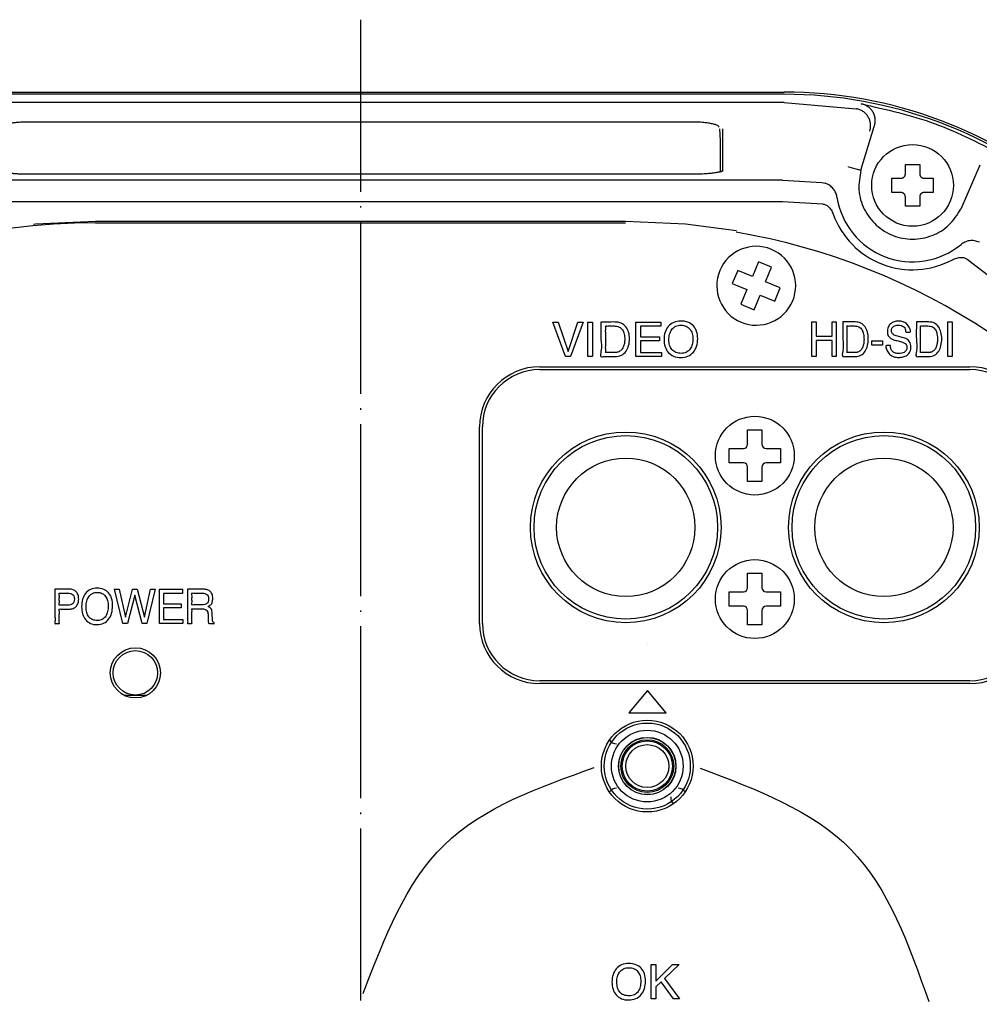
# Model space of a CAD drawing. Header units: inches. Extents: x -119 to 916, y -375 to 403.
# Tile 21 of 24: x 814 to 881, y 8 to 77. Entities that reach past the tile are written whole.
import ezdxf

# ---------------------------------------------------------------- set-up
doc = ezdxf.new("R2010")
doc.units = ezdxf.units.IN
doc.linetypes.add('DOT_CENTER', pattern=[14, 12, -1, 0, -1])
doc.layers.add('$DDT_AUDIT_GENERATED__3C_', color=7, linetype='Continuous')
doc.layers.add('1', color=7, linetype='Continuous')

msp = doc.modelspace()

# ---------------------------------------------------------------- linework, layer by layer
at = {"layer": '$DDT_AUDIT_GENERATED__3C_', "color": 7, "linetype": 'Continuous'}
for points in [[(851.5132, 55.472), (852.205, 53.4187), (852.8871, 55.472), (853.2509, 55.472), (852.3752, 53.0646), (852.0279, 53.0646), (851.1494, 55.472), (851.5132, 55.472)], [(853.5844, 55.472), (853.9117, 55.472), (853.9117, 53.0646), (853.5844, 53.0646), (853.5844, 55.472)], [(856.9289, 55.472), (858.6831, 55.472), (858.6831, 55.1771), (857.2472, 55.1771), (857.2472, 54.4454), (858.5749, 54.4454), (858.5749, 54.167), (857.2472, 54.167), (857.2472, 53.3498), (858.7093, 53.3498), (858.7093, 53.0646), (856.9289, 53.0646), (856.9289, 55.472)], [(869.2113, 55.4755), (869.5055, 55.4755), (869.5055, 54.4815), (870.6197, 54.4815), (870.6197, 55.4755), (870.9111, 55.4755), (870.9111, 53.0677), (870.6197, 53.0677), (870.6197, 54.1928), (869.5055, 54.1928), (869.5055, 53.0677), (869.2113, 53.0677), (869.2113, 55.4755)], [(878.6908, 55.4755), (878.9823, 55.4755), (878.9823, 53.0677), (878.6908, 53.0677), (878.6908, 55.4755)], [(873.4005, 54.1532), (874.1295, 54.1532), (874.1295, 53.8483), (873.4005, 53.8483), (873.4005, 54.1532)], [(820.907, 36.8413), (821.3273, 34.8824), (821.8283, 36.8413), (822.1521, 36.8413), (822.653, 34.8824), (823.0726, 36.8413), (823.4027, 36.8413), (822.8197, 34.4335), (822.5056, 34.4335), (821.9915, 36.4313), (821.4782, 34.4335), (821.1606, 34.4335), (820.5811, 36.8413), (820.907, 36.8413)], [(823.7044, 36.8413), (825.3209, 36.8413), (825.3209, 36.5461), (823.9973, 36.5461), (823.9973, 35.8143), (825.2203, 35.8143), (825.2203, 35.5356), (823.9973, 35.5356), (823.9973, 34.7188), (825.3443, 34.7188), (825.3443, 34.4335), (823.7044, 34.4335), (823.7044, 36.8413)], [(857.7516, 32.9804), (857.7516, 32.9804)], [(859.04, 28.2134), (857.7454, 29.7634), (856.451, 28.2134), (859.04, 28.2134)], [(857.9989, 10.6628), (858.3207, 10.6628), (858.3207, 9.4887), (859.4941, 10.6628), (859.9433, 10.6628), (858.9394, 9.6919), (859.9688, 8.2553), (859.5465, 8.2553), (858.7038, 9.4625), (858.3207, 9.0953), (858.3207, 8.2553), (857.9989, 8.2553), (857.9989, 10.6628)]]:
    msp.add_lwpolyline(points, close=True, dxfattribs=at)
for points, knots in [([(854.5001, 55.472), (854.5842, 55.4721), (854.8245, 55.4724), (855.1496, 55.4695), (855.5381, 55.4781), (855.9198, 55.4288), (856.2638, 55.1475), (856.4577, 54.7534), (856.5071, 54.298), (856.4582, 53.8389), (856.2755, 53.4214), (855.9298, 53.1137), (855.5401, 53.0597), (855.1424, 53.0624), (854.8532, 53.094), (854.3922, 52.9983), (854.5796, 53.6706), (854.4718, 54.24), (854.5029, 54.9482), (854.5008, 55.3473), (854.5001, 55.472)], [0, 0, 0, 0, 0.2524102, 0.7211719, 0.973582, 1.422667, 1.8384378, 2.2473246, 2.7112927, 3.1949977, 3.6181792, 4.0538263, 4.5128229, 4.7643399, 5.2314429, 5.4829599, 5.8591205, 6.6866739, 7.5142272, 7.8903878, 7.8903878, 7.8903878, 7.8903878]), ([(855.4117, 53.3402), (855.4367, 53.3406), (855.4848, 53.3413), (855.5545, 53.3474), (855.6203, 53.3584), (855.7432, 53.3902), (855.9191, 53.4937), (856.063, 53.7176), (856.1411, 53.9769), (856.1648, 54.2839), (856.1379, 54.6079), (856.0225, 54.9318), (855.7621, 55.1614), (855.5079, 55.1947), (855.3199, 55.1935), (855.1956, 55.1926), (855.0363, 55.1984), (854.9268, 55.1825), (854.8101, 55.2099), (854.8413, 55.0805), (854.8198, 54.9419), (854.8301, 54.695), (854.8267, 54.4167), (854.8268, 54.1171), (854.8301, 53.8388), (854.8199, 53.592), (854.8413, 53.4533), (854.8101, 53.3238), (854.9274, 53.3514), (855.0375, 53.3353), (855.1978, 53.3414), (855.3228, 53.3401), (855.3914, 53.3402), (855.4117, 53.3402)], [0, 0, 0, 0, 0.0751314, 0.1443116, 0.2097417, 0.2748581, 0.5251252, 0.7978157, 1.0528929, 1.3315792, 1.7167913, 2.0225301, 2.3410195, 2.7008476, 2.7612551, 2.9053039, 3.0772331, 3.2212819, 3.2816895, 3.3452512, 3.5155964, 3.7622156, 4.0545992, 4.3622375, 4.6546211, 4.9012403, 5.0715855, 5.1351472, 5.195913, 5.3408162, 5.5137652, 5.6586683, 5.7194342, 5.7194342, 5.7194342, 5.7194342]), ([(861.2442, 54.3076), (861.2321, 54.1312), (861.2092, 53.7971), (860.9672, 53.3522), (860.5651, 53.0471), (860.0602, 52.9704), (859.5635, 53.0413), (859.1657, 53.3265), (858.9344, 53.7567), (858.8762, 54.2548), (858.9367, 54.7553), (859.1691, 55.1904), (859.5663, 55.4882), (860.0668, 55.5612), (860.5596, 55.4965), (860.9682, 55.2329), (861.2124, 54.8068), (861.2331, 54.4821), (861.2442, 54.3076)], [0, 0, 0, 0, 0.5252249, 0.9951067, 1.471839, 1.9841537, 2.4866288, 2.9422201, 3.3954619, 3.9108327, 4.424879, 4.8863408, 5.3526422, 5.8553378, 6.3653694, 6.815267, 7.2623076, 7.7814816, 7.7814816, 7.7814816, 7.7814816]), ([(860.9128, 54.3048), (860.9046, 54.4298), (860.8893, 54.6661), (860.7238, 54.9836), (860.4446, 55.2081), (860.077, 55.2662), (859.7034, 55.2061), (859.4142, 54.962), (859.2627, 54.619), (859.2243, 54.2378), (859.2629, 53.86), (859.4229, 53.5303), (859.7232, 53.3176), (860.0915, 53.2647), (860.4697, 53.3262), (860.7413, 53.5818), (860.892, 53.9225), (860.9055, 54.1713), (860.9128, 54.3048)], [0, 0, 0, 0, 0.372352, 0.7039859, 1.0434355, 1.405833, 1.7890209, 2.1439304, 2.4888483, 2.8892707, 3.2819806, 3.6163672, 3.9552735, 4.3384104, 4.7102334, 5.0621569, 5.4060591, 5.8043718, 5.8043718, 5.8043718, 5.8043718]), ([(871.3714, 55.4755), (871.4462, 55.4756), (871.6598, 55.4759), (871.9488, 55.4728), (872.2947, 55.482), (872.6427, 55.4284), (872.9446, 55.1416), (873.113, 54.7525), (873.1557, 54.3011), (873.113, 53.8455), (872.9546, 53.4339), (872.6526, 53.1215), (872.2966, 53.062), (871.9429, 53.0665), (871.6835, 53.0919), (871.2622, 53.0095), (871.4546, 53.6775), (871.3418, 54.242), (871.3743, 54.9517), (871.3721, 55.3507), (871.3714, 55.4755)], [0, 0, 0, 0, 0.2243646, 0.6410417, 0.8654063, 1.266993, 1.6552725, 2.0548098, 2.5179658, 3.0008949, 3.4161739, 3.8243279, 4.2346741, 4.4583242, 4.8736742, 5.0973243, 5.4735387, 6.3012105, 7.1288823, 7.5050967, 7.5050967, 7.5050967, 7.5050967]), ([(872.1817, 53.3429), (872.2041, 53.3434), (872.2469, 53.3442), (872.3091, 53.3501), (872.3676, 53.3616), (872.4787, 53.3946), (872.638, 53.5016), (872.7617, 53.7241), (872.8312, 53.981), (872.8517, 54.2871), (872.8279, 54.6093), (872.7281, 54.9272), (872.5019, 55.1616), (872.2681, 55.1979), (872.1005, 55.1965), (871.9899, 55.1959), (871.8487, 55.2007), (871.7506, 55.1875), (871.6453, 55.211), (871.6776, 55.0828), (871.6549, 54.9453), (871.6657, 54.6979), (871.6622, 54.4197), (871.6622, 54.1199), (871.6657, 53.8418), (871.6549, 53.5944), (871.6776, 53.4568), (871.6453, 53.3286), (871.7511, 53.3523), (871.8497, 53.3389), (871.9917, 53.3439), (872.1027, 53.3429), (872.1637, 53.3429), (872.1817, 53.3429)], [0, 0, 0, 0, 0.0672151, 0.1284948, 0.1872081, 0.2457879, 0.4758009, 0.7387473, 0.9915621, 1.2702944, 1.6548133, 1.9560383, 2.2544961, 2.5763681, 2.6300398, 2.7580263, 2.9107842, 3.0387707, 3.0924424, 3.1560158, 3.3263927, 3.5730578, 3.8654957, 4.1731912, 4.4656292, 4.7122942, 4.8826711, 4.9462446, 5.0002029, 5.1288728, 5.2824466, 5.4111165, 5.4650749, 5.4650749, 5.4650749, 5.4650749]), ([(874.6828, 53.8414), (874.6884, 53.7535), (874.6986, 53.5912), (874.8337, 53.3912), (875.0406, 53.2858), (875.2612, 53.2638), (875.4708, 53.2825), (875.6527, 53.3487), (875.804, 53.483), (875.8362, 53.6519), (875.8284, 53.7737), (875.8134, 53.8523), (875.7789, 53.9197), (875.6911, 54.0035), (875.5001, 54.0869), (875.2224, 54.155), (874.9464, 54.2213), (874.6943, 54.3115), (874.51, 54.5094), (874.4629, 54.8092), (874.5082, 55.1148), (874.6878, 55.3666), (874.9494, 55.5104), (875.253, 55.5461), (875.5539, 55.5141), (875.8448, 55.3623), (875.9844, 55.1447), (876.1634, 54.7534), (875.9576, 54.7732), (875.8769, 54.7747), (875.7125, 54.7527), (875.7631, 55.0059), (875.6208, 55.1497), (875.4443, 55.2407), (875.2478, 55.2581), (875.0627, 55.2422), (874.8997, 55.1771), (874.7779, 55.0403), (874.7355, 54.838), (874.8285, 54.5966), (875.1193, 54.4959), (875.4267, 54.4044), (875.7752, 54.3475), (876.0661, 54.1062), (876.1352, 53.7446), (876.0785, 53.4003), (875.8672, 53.1441), (875.5729, 53.0201), (875.2501, 52.9877), (874.9252, 53.0211), (874.6197, 53.1959), (874.4807, 53.4356), (874.2886, 53.8593), (874.5038, 53.8379), (874.5908, 53.842), (874.659, 53.8416), (874.6828, 53.8414)], [0, 0, 0, 0, 0.2606187, 0.4808684, 0.6874027, 0.9366938, 1.1368674, 1.3143243, 1.5116756, 1.7117736, 1.8023647, 1.8791357, 1.9497878, 2.0256103, 2.2384701, 2.562935, 2.8853542, 3.0908473, 3.3584863, 3.6469602, 3.9718905, 4.2642694, 4.5394494, 4.8427935, 5.165201, 5.4474956, 5.7537372, 6.0974094, 6.1676127, 6.2979901, 6.3681934, 6.5996913, 6.7837657, 6.9659365, 7.182824, 7.3655289, 7.5205486, 7.6979909, 7.8907814, 8.1159001, 8.4032448, 8.7539956, 9.0990716, 9.4463158, 9.8069003, 10.1500992, 10.4662493, 10.7543268, 11.0867873, 11.4297856, 11.7307423, 12.0601285, 12.4340879, 12.5051843, 12.6372205, 12.7083169, 12.7083169, 12.7083169, 12.7083169]), ([(876.4963, 55.4755), (876.5711, 55.4756), (876.7849, 55.4759), (877.0742, 55.4728), (877.42, 55.482), (877.7678, 55.4282), (878.0695, 55.1416), (878.2379, 54.7525), (878.2806, 54.3011), (878.2379, 53.8455), (878.0795, 53.4339), (877.7775, 53.1215), (877.4215, 53.062), (877.0678, 53.0665), (876.8084, 53.0919), (876.3871, 53.0095), (876.5795, 53.6775), (876.4667, 54.242), (876.4992, 54.9517), (876.497, 55.3507), (876.4963, 55.4755)], [0, 0, 0, 0, 0.2245432, 0.6415521, 0.8660953, 1.2670932, 1.6553084, 2.0548457, 2.5180017, 3.0009309, 3.4162098, 3.8243638, 4.23471, 4.4583601, 4.8737101, 5.0973602, 5.4735746, 6.3012464, 7.1289182, 7.5051326, 7.5051326, 7.5051326, 7.5051326]), ([(877.3066, 53.3429), (877.3288, 53.3434), (877.3716, 53.3443), (877.4339, 53.3501), (877.4925, 53.3616), (877.6035, 53.3945), (877.7623, 53.502), (877.8869, 53.7238), (877.9552, 53.9812), (877.9759, 54.2871), (877.9523, 54.6092), (877.8531, 54.9275), (877.6262, 55.1614), (877.3924, 55.1979), (877.2248, 55.1965), (877.1144, 55.1959), (876.9734, 55.2007), (876.8754, 55.1875), (876.7702, 55.211), (876.8025, 55.0828), (876.7798, 54.9454), (876.7907, 54.6979), (876.7871, 54.4197), (876.7871, 54.1199), (876.7907, 53.8418), (876.7798, 53.5944), (876.8025, 53.4568), (876.7702, 53.3286), (876.876, 53.3523), (876.9746, 53.3389), (877.1166, 53.3439), (877.2276, 53.3429), (877.2886, 53.3429), (877.3066, 53.3429)], [0, 0, 0, 0, 0.0666986, 0.1284925, 0.1872059, 0.2457857, 0.4753679, 0.738585, 0.9912378, 1.2699631, 1.6544511, 1.9555583, 2.2544464, 2.5764025, 2.6300026, 2.7578181, 2.9103722, 3.0381877, 3.0917878, 3.1553612, 3.3257381, 3.5724031, 3.8648411, 4.1725366, 4.4649746, 4.7116396, 4.8820165, 4.9455899, 4.9995483, 5.1282182, 5.281792, 5.4104619, 5.4644203, 5.4644203, 5.4644203, 5.4644203]), ([(816.4167, 36.8413), (816.4513, 36.8413), (816.5684, 36.8413), (816.7839, 36.8412), (817.0472, 36.8417), (817.2629, 36.8404), (817.4711, 36.8434), (817.6836, 36.8177), (817.9097, 36.6711), (818.0504, 36.4356), (818.0846, 36.1597), (818.0479, 35.8855), (817.9457, 35.6844), (817.8212, 35.5564), (817.696, 35.4943), (817.5586, 35.4579), (817.4261, 35.4489), (817.2631, 35.4503), (817.0599, 35.4568), (816.8906, 35.4309), (816.6904, 35.4799), (816.7393, 35.2756), (816.7081, 35.0871), (816.7315, 34.7956), (816.6954, 34.6112), (816.7496, 34.413), (816.6071, 34.442), (816.5277, 34.4405), (816.3775, 34.4138), (816.452, 34.6714), (816.3989, 34.9357), (816.4227, 35.401), (816.4152, 35.8781), (816.417, 36.3221), (816.4167, 36.6377), (816.4167, 36.7968), (816.4167, 36.8413)], [0, 0, 0, 0, 0.1037606, 0.3511896, 0.6465081, 0.8939371, 0.9976977, 1.2723237, 1.5217422, 1.7773279, 2.0694826, 2.3392213, 2.5976371, 2.7307092, 2.8681298, 3.0107897, 3.1553238, 3.2639517, 3.5029332, 3.7419147, 3.8505427, 3.9562738, 4.2084019, 4.509329, 4.7614572, 4.8671883, 4.9456087, 5.0912467, 5.1696671, 5.3030422, 5.6470097, 6.1173326, 6.629774, 7.1000969, 7.4440644, 7.5774395, 7.5774395, 7.5774395, 7.5774395]), ([(817.3173, 36.5623), (817.2862, 36.5621), (817.1869, 36.5618), (817.0133, 36.5671), (816.8638, 36.5487), (816.682, 36.5868), (816.747, 36.3536), (816.7, 36.144), (816.747, 35.9344), (816.682, 35.7013), (816.8638, 35.7394), (817.0133, 35.7207), (817.187, 35.7269), (817.3493, 35.7244), (817.4956, 35.7353), (817.6572, 35.8046), (817.7576, 35.9576), (817.7778, 36.147), (817.7576, 36.336), (817.6556, 36.4833), (817.4957, 36.5539), (817.3809, 36.5593), (817.3173, 36.5623)], [0, 0, 0, 0, 0.093448, 0.2990337, 0.5046194, 0.5980674, 0.7287654, 1.0163011, 1.3038368, 1.4345349, 1.5279829, 1.7335686, 1.9391542, 2.0326023, 2.2230335, 2.3756728, 2.5418021, 2.742996, 2.9380682, 3.1008262, 3.2535218, 3.4439379, 3.4439379, 3.4439379, 3.4439379]), ([(820.4399, 35.6762), (820.429, 35.5004), (820.4084, 35.1699), (820.1898, 34.7282), (819.8211, 34.4186), (819.3492, 34.3385), (818.8852, 34.4123), (818.5198, 34.7021), (818.3108, 35.1295), (818.2585, 35.6236), (818.3129, 36.1204), (818.5235, 36.5523), (818.8872, 36.855), (819.3548, 36.9314), (819.8144, 36.8635), (820.1915, 36.5952), (820.4113, 36.1711), (820.4299, 35.8501), (820.4399, 35.6762)], [0, 0, 0, 0, 0.524168, 0.9852259, 1.4385553, 1.9119211, 2.3766326, 2.8089098, 3.2536712, 3.7684683, 4.2815018, 4.7346362, 5.1779238, 5.642005, 6.1134046, 6.5395952, 6.9776832, 7.496132, 7.496132, 7.496132, 7.496132]), ([(820.1346, 35.6734), (820.1271, 35.7981), (820.1129, 36.0324), (819.9639, 36.3479), (819.7076, 36.5747), (819.3643, 36.6356), (819.0146, 36.5721), (818.7503, 36.3255), (818.6139, 35.9856), (818.5789, 35.6068), (818.614, 35.2317), (818.758, 34.9048), (819.0334, 34.6878), (819.378, 34.6325), (819.732, 34.6976), (819.9799, 34.955), (820.1155, 35.2931), (820.1279, 35.5402), (820.1346, 35.6734)], [0, 0, 0, 0, 0.3719339, 0.6986605, 1.0213686, 1.3564922, 1.7104279, 2.0493517, 2.3892988, 2.7886452, 3.1812172, 3.5096884, 3.8317088, 4.1859748, 4.5298829, 4.8666914, 5.2063914, 5.6041958, 5.6041958, 5.6041958, 5.6041958]), ([(825.6709, 36.8413), (825.6899, 36.8413), (825.7578, 36.8413), (825.8925, 36.8413), (826.0812, 36.8413), (826.2879, 36.8413), (826.4766, 36.8414), (826.6114, 36.8411), (826.7776, 36.842), (826.9773, 36.8253), (827.2313, 36.7177), (827.4011, 36.4886), (827.4416, 36.2114), (827.3979, 35.9541), (827.3353, 35.7449), (827.0208, 35.6251), (827.2539, 35.552), (827.3288, 35.4465), (827.3786, 35.3122), (827.3824, 35.1978), (827.3865, 35.0905), (827.3901, 34.9992), (827.3933, 34.9079), (827.3975, 34.8157), (827.396, 34.7321), (827.4126, 34.634), (827.4275, 34.537), (827.5207, 34.5068), (827.5121, 34.4604), (827.5213, 34.4163), (827.4184, 34.448), (827.3311, 34.425), (827.2301, 34.444), (827.1325, 34.4182), (827.1249, 34.4941), (827.1117, 34.5524), (827.1077, 34.6261), (827.1059, 34.6932), (827.1063, 34.769), (827.106, 34.8357), (827.1065, 34.9707), (827.1004, 35.1269), (827.0551, 35.3311), (826.8822, 35.4582), (826.7183, 35.4672), (826.577, 35.4666), (826.463, 35.4671), (826.313, 35.4654), (826.1556, 35.4712), (826.0558, 35.4573), (825.9549, 35.4802), (825.9831, 35.3669), (825.9642, 35.2502), (825.9733, 35.0514), (825.9679, 34.8489), (825.9773, 34.6498), (825.9577, 34.5339), (825.9865, 34.421), (825.898, 34.4412), (825.8207, 34.4283), (825.7436, 34.4412), (825.6554, 34.421), (825.6843, 34.5357), (825.6634, 34.6611), (825.6738, 34.8942), (825.6699, 35.167), (825.6712, 35.4776), (825.6708, 35.7974), (825.6709, 36.1069), (825.6709, 36.3836), (825.6709, 36.6061), (825.6709, 36.7527), (825.6709, 36.8226), (825.6709, 36.8413)], [0, 0, 0, 0, 0.0569072, 0.203668, 0.4043409, 0.6229845, 0.8236574, 0.9704182, 1.0273254, 1.3225348, 1.5664452, 1.8306792, 2.1372019, 2.382629, 2.6003659, 2.8226114, 2.9710456, 3.0973705, 3.2287243, 3.3885056, 3.4392501, 3.5508878, 3.6625255, 3.7132699, 3.8282233, 3.9108421, 4.0162787, 4.101458, 4.1274684, 4.1534789, 4.2115071, 4.3391691, 4.4668312, 4.5248594, 4.5818096, 4.6465459, 4.7189802, 4.7976824, 4.8495756, 4.9459488, 4.997842, 5.2543083, 5.419603, 5.6008662, 5.8486998, 5.8992278, 6.0255477, 6.1897636, 6.3539795, 6.4802994, 6.5308274, 6.588059, 6.7356565, 6.9374734, 7.1573634, 7.3591803, 7.5067778, 7.5640094, 7.6108411, 7.7138708, 7.8169005, 7.8637322, 7.919811, 8.0735756, 8.303318, 8.5873302, 8.9039043, 9.2313324, 9.5479065, 9.8319188, 10.0616611, 10.2154257, 10.2715046, 10.2715046, 10.2715046, 10.2715046]), ([(826.6652, 35.7392), (826.7306, 35.7419), (826.8466, 35.7466), (827.0109, 35.8144), (827.112, 35.968), (827.1303, 36.1547), (827.1136, 36.3361), (827.0225, 36.478), (826.8745, 36.5513), (826.7253, 36.5643), (826.5447, 36.5605), (826.3307, 36.5693), (826.1502, 36.5433), (825.9349, 36.5931), (825.9955, 36.3593), (825.9533, 36.1505), (825.9961, 35.9428), (825.9347, 35.7102), (826.1401, 35.7566), (826.3117, 35.7331), (826.5138, 35.7398), (826.6291, 35.7394), (826.6652, 35.7392)], [0, 0, 0, 0, 0.1958735, 0.3474201, 0.5127737, 0.717626, 0.9011215, 1.0500475, 1.2004876, 1.3789828, 1.4936397, 1.7458848, 1.9981298, 2.1127867, 2.2413854, 2.5243025, 2.8072197, 2.9358184, 3.0443387, 3.2830833, 3.5218279, 3.6303482, 3.6303482, 3.6303482, 3.6303482]), ([(837.9203, 8.6488), (839.3957, 12.5077), (842.3486, 20.2311), (850.1372, 23.0101), (854.0343, 24.4006)], [0, 0, 0, 0, 11.7770131, 23.5714577, 23.5714577, 23.5714577, 23.5714577]), ([(861.4258, 24.3468), (865.3444, 22.8741), (873.1867, 19.9267), (875.9681, 12.0233), (877.3596, 8.069)], [0, 0, 0, 0, 11.9194112, 23.8544398, 23.8544398, 23.8544398, 23.8544398]), ([(857.6124, 9.4983), (857.6002, 9.322), (857.577, 8.9879), (857.3355, 8.5429), (856.9332, 8.2378), (856.4282, 8.1612), (855.9314, 8.2321), (855.5332, 8.5171), (855.3022, 8.9476), (855.2446, 9.4455), (855.3042, 9.9461), (855.5378, 10.3803), (855.9339, 10.6792), (856.4348, 10.752), (856.9275, 10.6867), (857.3365, 10.4239), (857.5802, 9.9974), (857.6011, 9.6728), (857.6124, 9.4983)], [0, 0, 0, 0, 0.5252621, 0.9950194, 1.4717518, 1.9840664, 2.4868808, 2.9427519, 3.3958253, 3.9111468, 4.4250704, 4.8861303, 5.3523758, 5.8555952, 6.3654136, 6.8153843, 7.2622941, 7.7815057, 7.7815057, 7.7815057, 7.7815057]), ([(857.281, 9.4956), (857.2727, 9.6206), (857.2571, 9.857), (857.0914, 10.1743), (856.812, 10.3986), (856.4446, 10.4561), (856.0711, 10.3963), (855.7819, 10.1524), (855.6305, 9.8095), (855.5916, 9.4285), (855.6307, 9.0507), (855.7905, 8.721), (856.0908, 8.5079), (856.4595, 8.4556), (856.8374, 8.517), (857.1099, 8.7718), (857.2598, 9.113), (857.2736, 9.362), (857.281, 9.4956)], [0, 0, 0, 0, 0.3723996, 0.7041944, 1.0434316, 1.405763, 1.7883934, 2.1438658, 2.4881282, 2.888497, 3.2814971, 3.615535, 3.9546626, 4.3383485, 4.7099009, 5.0616168, 5.4057253, 5.8044107, 5.8044107, 5.8044107, 5.8044107])]:
    msp.add_open_spline(points, degree=3, knots=knots, dxfattribs=at)
at = {"color": 7, "linetype": 'Continuous'}
for p, q in [((808.1923, 71.5096), (867.265, 71.5096)), ((867.265, 71.3564), (808.1923, 71.3564)), ((867.265, 70.7701), (808.1923, 70.7701)), ((867.265, 70.7701), (872.3043, 70.3477)), ((872.3043, 70.3477), (872.3108, 70.3466)), ((860.9287, 69.4162), (814.5287, 69.4162)), ((814.5287, 69.4134), (814.5287, 69.4162)), ((860.9287, 69.4162), (860.9287, 69.4134)), ((862.8286, 68.1252), (862.7855, 68.9476)), ((862.9718, 68.9447), (862.9718, 66.0201)), ((872.6313, 66.0588), (873.5587, 69.1069)), ((862.8287, 68.0896), (862.8287, 68.1224)), ((862.8287, 66.3611), (862.8287, 68.0896)), ((862.8287, 65.9639), (862.8287, 66.3611)), ((871.7712, 66.2943), (872.6313, 66.0588)), ((875.7287, 65.8), (875.7287, 66.45)), ((876.7287, 66.45), (876.7287, 65.8)), ((880.9233, 66.4115), (879.5978, 63.3475)), ((867.1669, 65.3682), (808.2904, 65.3682)), ((860.9287, 65.7752), (814.5261, 65.7752)), ((867.1669, 65.3682), (869.9103, 65.2113)), ((874.7787, 65.5), (875.4287, 65.5)), ((877.0287, 65.5), (877.6787, 65.5)), ((869.9103, 65.2113), (870.1428, 65.1565)), ((808.2904, 63.8871), (867.1669, 63.8871)), ((867.1669, 63.8871), (869.9506, 63.7149)), ((870.9601, 64.1752), (870.9575, 64.1922)), ((875.4287, 64.5), (874.7787, 64.5)), ((875.7287, 63.55), (875.7287, 64.2)), ((876.7287, 64.2), (876.7287, 63.55)), ((877.6787, 64.5), (877.0287, 64.5)), ((856.2138, 62.4871), (819.2435, 62.4871)), ((819.2436, 62.3871), (856.2137, 62.3871)), ((879.6131, 60.8789), (879.5866, 60.8572)), ((880.0449, 59.8514), (881.8293, 58.4738)), ((864.0422, 59.0748), (863.6592, 58.151)), ((865.0583, 58.6534), (864.0422, 59.0748)), ((865.4797, 59.6695), (865.0583, 58.6534)), ((866.4034, 59.2865), (865.4797, 59.6695)), ((865.9821, 58.2704), (866.4034, 59.2865)), ((863.6592, 58.151), (864.6753, 57.7297)), ((864.6753, 57.7297), (864.2539, 56.7136)), ((866.9982, 57.849), (865.9821, 58.2704)), ((866.6151, 56.9253), (866.9982, 57.849)), ((865.1777, 56.3305), (865.599, 57.3466)), ((865.599, 57.3466), (866.6151, 56.9253)), ((864.2539, 56.7136), (865.1777, 56.3305)), ((850.2287, 52.35), (880.2287, 52.35)), ((850.2287, 52.15), (880.2287, 52.15)), ((846.0287, 34.45), (846.0287, 48.15)), ((846.2287, 34.45), (846.2287, 48.15)), ((864.7287, 47.95), (865.7287, 47.95)), ((864.7287, 46.95), (864.7287, 47.0952)), ((865.7287, 47.0952), (865.7287, 46.95)), ((864.2835, 46.65), (864.4287, 46.65)), ((866.0287, 46.65), (866.1739, 46.65)), ((864.4287, 45.65), (864.2835, 45.65)), ((864.7287, 45.2048), (864.7287, 45.35)), ((865.7287, 45.35), (865.7287, 45.2048)), ((866.1739, 45.65), (866.0287, 45.65)), ((865.7287, 44.35), (864.7287, 44.35)), ((864.7287, 37.95), (865.7287, 37.95)), ((864.7287, 36.95), (864.7287, 37.0952)), ((865.7287, 37.0952), (865.7287, 36.95)), ((864.2835, 36.65), (864.4287, 36.65)), ((866.0287, 36.65), (866.1739, 36.65)), ((864.4287, 35.65), (864.2835, 35.65)), ((864.7287, 35.2048), (864.7287, 35.35)), ((865.7287, 35.35), (865.7287, 35.2048)), ((866.1739, 35.65), (866.0287, 35.65)), ((865.7287, 34.35), (864.7287, 34.35)), ((880.2287, 30.45), (850.2287, 30.45)), ((880.2287, 30.25), (850.2287, 30.25)), ((821.2422, 29.45), (822.0287, 29.45)), ((822.0287, 29.45), (822.7882, 29.45))]:
    msp.add_line(p, q, dxfattribs=at)
for points in [[(819.2435, 62.4871), (815.0596, 62.2965), (814.9147, 62.283)], [(863.9483, 61.8322), (860.3977, 62.2965), (856.2138, 62.4871)]]:
    msp.add_lwpolyline(points, dxfattribs=at)
for centre, radius in [((876.2287, 65), 2.85), ((865.2287, 46.15), 2.75), ((856.2287, 41.15), 6.65), ((856.2287, 41.15), 6.4), ((874.2287, 41.15), 6.65), ((874.2287, 41.15), 6.4), ((856.2287, 41.15), 4.825), ((874.2287, 41.15), 4.825), ((865.2287, 36.15), 2.75), ((822.0287, 31), 1.75), ((822.0287, 31), 1.55), ((857.7287, 24.5), 3.2), ((857.7287, 24.5), 3), ((857.7287, 24.5), 2.5), ((857.7287, 24.5), 2), ((857.7287, 24.5), 1.9923), ((857.7287, 24.5), 1.8416), ((857.7287, 24.5), 1.75), ((857.7287, 24.5), 1.5)]:
    msp.add_circle(centre, radius, dxfattribs=at)
for centre, radius, start, end in [((867.265, 40.5), 31.0096, 48.79818, 90), ((867.265, 40.5), 30.8564, 48.79818, 90), ((876.2287, 65), 5.3328, 188.897905, 309.026401), ((876.2287, 65), 5.8873, 199.978724, 298.191622), ((819.2436, 16.4871), 45.9, 90, 147.403849), ((856.2137, 16.4871), 45.9, 32.596161, 80.326533), ((865.3287, 58), 2.75, 67.477326, 247.477326), ((865.3287, 58), 2.75, 247.477326, 67.477326), ((850.2287, 48.15), 4.2, 90, 180), ((880.2287, 48.15), 4.2, 0, 90), ((850.2287, 48.15), 4, 90, 180), ((880.2287, 48.15), 4, 0, 90), ((864.4287, 46.95), 0.3, 270, 0), ((866.0287, 46.95), 0.3, 180, 270), ((864.4287, 45.35), 0.3, 0, 90), ((866.0287, 45.35), 0.3, 90, 180), ((864.4287, 36.95), 0.3, 270, 0), ((866.0287, 36.95), 0.3, 180, 270), ((864.4287, 35.35), 0.3, 0, 90), ((866.0287, 35.35), 0.3, 90, 180), ((850.2287, 34.45), 4.2, 180, 270), ((850.2287, 34.45), 4, 180, 270), ((880.2287, 34.45), 4, 270, 0), ((880.2287, 34.45), 4.2, 270, 0), ((855.5787, 26.65), 0.6, 214.977438, 270), ((855.5787, 22.35), 0.6, 90, 145.022562), ((859.8787, 22.35), 0.6, 34.977438, 90), ((859.8787, 22.25), 0.5099, 168.697617, 229.031854)]:
    msp.add_arc(centre, radius, start, end, dxfattribs=at)
for points, knots in [([(873.2433, 68.785), (873.254, 68.8248), (873.2753, 68.9041), (873.3001, 69.0283), (873.3079, 69.1582), (873.3, 69.2893), (873.279, 69.417), (873.2452, 69.541), (873.1976, 69.6616), (873.1362, 69.7782), (873.0619, 69.8884), (872.9754, 69.9901), (872.8784, 70.0814), (872.7734, 70.1608), (872.6623, 70.2284), (872.5474, 70.2813), (872.429, 70.318), (872.3502, 70.337), (872.3108, 70.3466)], [0, 0, 0, 0, 0.1234813, 0.2465533, 0.3792251, 0.5125023, 0.6397598, 0.7669544, 0.897353, 1.0279732, 1.1615369, 1.2950955, 1.4276458, 1.5604059, 1.6891473, 1.8174225, 1.9387053, 2.0603927, 2.0603927, 2.0603927, 2.0603927]), ([(873.5587, 69.1069), (873.5708, 69.1489), (873.595, 69.2327), (873.6223, 69.3608), (873.6315, 69.4916), (873.6252, 69.622), (873.6063, 69.7507), (873.5742, 69.8762), (873.5279, 69.9972), (873.4689, 70.1126), (873.3981, 70.2213), (873.3159, 70.3217), (873.2228, 70.4121), (873.1204, 70.4923), (873.0106, 70.5622), (872.8931, 70.6187), (872.7689, 70.6581), (872.6846, 70.6784), (872.6423, 70.6886)], [0, 0, 0, 0, 0.1310576, 0.2615077, 0.3921084, 0.5232092, 0.6526271, 0.7817862, 0.9110132, 1.0403952, 1.1699281, 1.2993059, 1.4288472, 1.5586502, 1.6888817, 1.8186081, 1.9484193, 2.0788449, 2.0788449, 2.0788449, 2.0788449]), ([(872.6423, 70.6886), (873.5146, 70.4933), (875.2543, 70.1039), (877.8236, 69.351), (880.2719, 68.2676), (881.852, 67.4421), (882.6443, 67.0282)], [0, 0, 0, 0, 2.6818724, 5.3485218, 8.0151704, 10.697042, 10.697042, 10.697042, 10.697042]), ([(814.5287, 69.4162), (814.4402, 69.4148), (814.2654, 69.4122), (814.0411, 69.4049), (813.8579, 69.3934), (813.6702, 69.3775), (813.4533, 69.3523), (813.22, 69.3138), (813.0235, 69.269), (812.8887, 69.2168), (812.803, 69.1662), (812.7638, 69.1343), (812.739, 69.1077), (812.7242, 69.0895), (812.7088, 69.068), (812.6955, 69.0426), (812.6854, 69.0153), (812.6771, 68.9868), (812.6717, 68.9595), (812.6716, 68.941), (812.6715, 68.9333)], [0, 0, 0, 0, 0.2655733, 0.5244478, 0.6730108, 0.8161521, 1.0897231, 1.327777, 1.5251142, 1.6937721, 1.7585353, 1.8231529, 1.8444907, 1.867402, 1.8934899, 1.9239098, 1.9529765, 1.980623, 2.0129284, 2.0359999, 2.0359999, 2.0359999, 2.0359999]), ([(862.7361, 69.0613), (862.7338, 69.0669), (862.7291, 69.0782), (862.7113, 69.1136), (862.6594, 69.1597), (862.5691, 69.2021), (862.4622, 69.2384), (862.344, 69.2737), (862.2088, 69.3069), (862.0528, 69.3357), (861.8691, 69.3617), (861.6647, 69.384), (861.4343, 69.4012), (861.1875, 69.4103), (861.0155, 69.4136), (860.9287, 69.4152)], [0, 0, 0, 0, 0.0183275, 0.0367189, 0.1184019, 0.2185812, 0.3357902, 0.4565576, 0.5887004, 0.7530663, 0.9323001, 1.1452814, 1.3697626, 1.6253094, 1.8859012, 1.8859012, 1.8859012, 1.8859012]), ([(814.5287, 65.7752), (814.504, 65.7755), (814.4546, 65.7763), (814.3806, 65.7774), (814.3067, 65.7787), (814.2332, 65.7801), (814.16, 65.7818), (814.0873, 65.7837), (814.0151, 65.7861), (813.9436, 65.7888), (813.8751, 65.7919), (813.8095, 65.7954), (813.7469, 65.7992), (813.6851, 65.8034), (813.6241, 65.8079), (813.564, 65.8128), (813.5104, 65.8175), (813.4632, 65.8219), (813.4222, 65.8259), (813.3818, 65.83), (813.3419, 65.8343), (813.3026, 65.8388), (813.2639, 65.8433), (813.2258, 65.848), (813.1883, 65.8528), (813.1515, 65.8577), (813.1154, 65.8627), (813.08, 65.8679), (813.0453, 65.8731), (813.0114, 65.8785), (812.9783, 65.8839), (812.9459, 65.8894), (812.9154, 65.8949), (812.8866, 65.9002), (812.8596, 65.9054), (812.8333, 65.9107), (812.8077, 65.916), (812.7829, 65.9214), (812.7588, 65.9268), (812.7355, 65.9323), (812.713, 65.9379), (812.6912, 65.9435), (812.6702, 65.9491), (812.6501, 65.9548), (812.6308, 65.9606), (812.6123, 65.9664), (812.5947, 65.9722), (812.5779, 65.978), (812.5621, 65.9839), (812.5483, 65.9894), (812.5367, 65.9943), (812.5269, 65.9986), (812.5176, 66.0028), (812.509, 66.0069), (812.5009, 66.0108), (812.4936, 66.0146), (812.4869, 66.018), (812.4809, 66.0212), (812.4757, 66.024), (812.4713, 66.0264), (812.4678, 66.0285), (812.4651, 66.0299), (812.4634, 66.031), (812.4624, 66.0314), (812.462, 66.0317), (812.4618, 66.0316), (812.4619, 66.0316), (812.462, 66.0315)], [0, 0, 0, 0, 0.0741385, 0.1481858, 0.2220508, 0.2956426, 0.3688711, 0.4416464, 0.5138797, 0.5854832, 0.6563701, 0.7197606, 0.7824525, 0.844402, 0.9055648, 0.9658967, 1.0253528, 1.0669995, 1.1081601, 1.1488122, 1.1889337, 1.2285021, 1.2674954, 1.3058913, 1.3436676, 1.3808022, 1.4172728, 1.4530575, 1.4881343, 1.5224811, 1.5560761, 1.5888975, 1.6209236, 1.6491141, 1.6766283, 1.7034549, 1.7295824, 1.7549998, 1.779696, 1.8036603, 1.826882, 1.8493509, 1.8710567, 1.8919898, 1.912141, 1.9315012, 1.9500624, 1.9678168, 1.9847578, 2.0008797, 2.0120683, 2.0227745, 2.0329496, 2.0425441, 2.0515078, 2.0597898, 2.0673387, 2.0741023, 2.0800282, 2.0850635, 2.0891549, 2.0922489, 2.0942917, 2.0951519, 2.0955129, 2.0955701, 2.0957235, 2.0957235, 2.0957235, 2.0957235]), ([(863.0081, 66.0147), (863.0068, 66.0135), (863.004, 66.011), (862.9923, 66.0013), (862.9676, 65.9876), (862.9266, 65.9713), (862.8756, 65.9554), (862.8158, 65.9401), (862.7487, 65.9254), (862.6756, 65.9112), (862.598, 65.8975), (862.4894, 65.8799), (862.3488, 65.8592), (862.174, 65.8371), (861.9903, 65.8177), (861.795, 65.8012), (861.5884, 65.7881), (861.3722, 65.779), (861.1515, 65.7745), (861.0032, 65.7731), (860.9287, 65.7723)], [0, 0, 0, 0, 0.0055142, 0.011223, 0.0453601, 0.0896831, 0.1434488, 0.2055425, 0.274702, 0.3495967, 0.4288601, 0.5111052, 0.6795836, 0.8553953, 1.0396602, 1.2335124, 1.4433857, 1.6608407, 1.8823564, 2.1058125, 2.1058125, 2.1058125, 2.1058125]), ([(862.9819, 66.0076), (862.9827, 66.0094), (862.9843, 66.0129), (862.9886, 66.0221), (862.991, 66.0269), (862.9995, 66.041), (862.9988, 66.0344), (862.9909, 66.0286), (862.976, 66.0185), (862.952, 66.0083), (862.9341, 66.0009), (862.9246, 65.9969)], [0, 0, 0, 0, 0.00591813, 0.01149537, 0.02900822, 0.0355894, 0.03748306, 0.0447688, 0.0645231, 0.09167186, 0.12264278, 0.12264278, 0.12264278, 0.12264278]), ([(871.7712, 66.2943), (871.7709, 66.2944), (871.7704, 66.2946), (871.7697, 66.295), (871.7692, 66.2957), (871.769, 66.2971), (871.7691, 66.2995), (871.7694, 66.3032), (871.77, 66.3076), (871.7704, 66.3107), (871.7706, 66.3124)], [0, 0, 0, 0, 0.000835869, 0.001716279, 0.002324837, 0.003331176, 0.005895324, 0.009669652, 0.014258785, 0.019256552, 0.019256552, 0.019256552, 0.019256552]), ([(872.6313, 66.0588), (872.5899, 65.8298), (872.5078, 65.3748), (872.4647, 64.6784), (872.5881, 63.9892), (872.8443, 63.3379), (873.2106, 62.7409), (873.6782, 62.2209), (874.2353, 61.7985), (874.8608, 61.485), (875.5337, 61.2932), (876.2297, 61.228), (876.9258, 61.2951), (877.5993, 61.4874), (878.2284, 61.7943), (878.7851, 62.2188), (879.2241, 62.761), (879.4712, 63.1519), (879.5955, 63.3486)], [0, 0, 0, 0, 0.6981392, 1.387446, 2.0800938, 2.7795064, 3.4763153, 4.1703231, 4.8652739, 5.5613533, 6.2574345, 6.9523871, 7.6463945, 8.3432031, 9.0426139, 9.7352598, 10.4245665, 11.1227055, 11.1227055, 11.1227055, 11.1227055]), ([(875.7287, 66.45), (875.7952, 66.45), (875.9283, 66.45), (876.1115, 66.45), (876.2781, 66.45), (876.4283, 66.45), (876.5785, 66.45), (876.6786, 66.45), (876.7287, 66.45)], [0, 0, 0, 0, 0.1995791, 0.3994443, 0.5494916, 0.6994791, 0.8498519, 1.000002, 1.000002, 1.000002, 1.000002]), ([(874.7787, 65), (874.7787, 65.0227), (874.7787, 65.0681), (874.7787, 65.1362), (874.7787, 65.2043), (874.7787, 65.2876), (874.7787, 65.3862), (874.7787, 65.4621), (874.7787, 65.5)], [0, 0, 0, 0, 0.06810812, 0.13620406, 0.20427146, 0.27227402, 0.3862117, 0.50000101, 0.50000101, 0.50000101, 0.50000101]), ([(875.4287, 65.5), (875.4452, 65.5016), (875.4781, 65.5047), (875.527, 65.5147), (875.5731, 65.535), (875.6147, 65.563), (875.6512, 65.5971), (875.6815, 65.6362), (875.7052, 65.6793), (875.7198, 65.7222), (875.726, 65.7629), (875.7278, 65.7876), (875.7287, 65.8)], [0, 0, 0, 0, 0.04976575, 0.09919067, 0.14911579, 0.19954414, 0.2489768, 0.29835484, 0.34742583, 0.3960649, 0.4332515, 0.47053804, 0.47053804, 0.47053804, 0.47053804]), ([(876.7287, 65.8), (876.7303, 65.7835), (876.7334, 65.7506), (876.7434, 65.7016), (876.7636, 65.6556), (876.7916, 65.614), (876.8257, 65.5775), (876.8648, 65.5472), (876.908, 65.5235), (876.9508, 65.5089), (876.9915, 65.5027), (877.0163, 65.5009), (877.0287, 65.5)], [0, 0, 0, 0, 0.04976919, 0.09919746, 0.14912274, 0.19955107, 0.24898371, 0.29836201, 0.34743129, 0.39606847, 0.43325343, 0.47053836, 0.47053836, 0.47053836, 0.47053836]), ([(877.6787, 65.5), (877.6787, 65.4774), (877.6787, 65.4323), (877.6787, 65.3644), (877.6787, 65.2965), (877.6787, 65.2132), (877.6787, 65.1143), (877.6787, 65.0381), (877.6787, 65)], [0, 0, 0, 0, 0.0677362, 0.13553351, 0.20343884, 0.2714321, 0.38567879, 0.50000101, 0.50000101, 0.50000101, 0.50000101]), ([(870.9575, 64.1922), (870.9467, 64.2395), (870.9254, 64.3337), (870.8801, 64.4802), (870.8067, 64.6247), (870.7072, 64.7633), (870.5912, 64.8889), (870.4567, 64.9983), (870.304, 65.0839), (870.1966, 65.1322), (870.1428, 65.1565)], [0, 0, 0, 0, 0.1454804, 0.2897826, 0.4586878, 0.6289524, 0.8002569, 0.9704027, 1.1466093, 1.3237129, 1.3237129, 1.3237129, 1.3237129]), ([(874.7787, 64.5), (874.7787, 64.5226), (874.7787, 64.5678), (874.7787, 64.6356), (874.7787, 64.7035), (874.7787, 64.7869), (874.7787, 64.8857), (874.7787, 64.9619), (874.7787, 65)], [0, 0, 0, 0, 0.06773993, 0.13554096, 0.2034463, 0.27143955, 0.38568251, 0.50000101, 0.50000101, 0.50000101, 0.50000101]), ([(877.6787, 65), (877.6787, 64.9773), (877.6787, 64.9319), (877.6787, 64.8638), (877.6787, 64.7958), (877.6787, 64.7124), (877.6787, 64.6139), (877.6787, 64.5379), (877.6787, 64.5)], [0, 0, 0, 0, 0.06810812, 0.13620406, 0.20426773, 0.27226657, 0.38620797, 0.50000101, 0.50000101, 0.50000101, 0.50000101]), ([(875.7287, 64.2), (875.7271, 64.2165), (875.724, 64.2494), (875.714, 64.2984), (875.6937, 64.3444), (875.6657, 64.386), (875.6316, 64.4225), (875.5925, 64.4529), (875.5493, 64.4765), (875.5065, 64.4912), (875.4658, 64.4973), (875.4411, 64.4991), (875.4287, 64.5)], [0, 0, 0, 0, 0.04976555, 0.09919009, 0.14911517, 0.1995436, 0.24897884, 0.29835956, 0.34742903, 0.39606624, 0.43325069, 0.47053525, 0.47053525, 0.47053525, 0.47053525]), ([(877.0287, 64.5), (877.0122, 64.4984), (876.9793, 64.4953), (876.9303, 64.4853), (876.8843, 64.4651), (876.8427, 64.4371), (876.8062, 64.403), (876.7758, 64.3639), (876.7522, 64.3207), (876.7375, 64.2778), (876.7314, 64.2372), (876.7296, 64.2124), (876.7287, 64.2)], [0, 0, 0, 0, 0.04976524, 0.0991895, 0.14911473, 0.19954315, 0.24897837, 0.29835934, 0.34742709, 0.39606243, 0.43324891, 0.47053561, 0.47053561, 0.47053561, 0.47053561]), ([(869.9506, 63.7149), (869.9871, 63.7066), (870.0599, 63.6901), (870.169, 63.6537), (870.2706, 63.5935), (870.3709, 63.5104), (870.4675, 63.409), (870.5581, 63.2835), (870.6315, 63.1411), (870.6743, 63.0395), (870.6957, 62.9885)], [0, 0, 0, 0, 0.1125664, 0.2238628, 0.3434241, 0.4643142, 0.6137758, 0.7622503, 0.927159, 1.093079, 1.093079, 1.093079, 1.093079]), ([(876.7287, 63.55), (876.6622, 63.55), (876.529, 63.55), (876.3458, 63.55), (876.1792, 63.55), (876.0291, 63.55), (875.8789, 63.55), (875.7787, 63.55), (875.7287, 63.55)], [0, 0, 0, 0, 0.1995791, 0.3994443, 0.5494916, 0.6994791, 0.8498519, 1.000002, 1.000002, 1.000002, 1.000002]), ([(880.8929, 61.0393), (880.8364, 61.059), (880.7237, 61.0984), (880.5516, 61.1418), (880.3764, 61.1543), (880.2021, 61.1413), (880.0297, 61.1061), (879.8722, 61.0469), (879.7356, 60.9656), (879.654, 60.9079), (879.6131, 60.8789)], [0, 0, 0, 0, 0.1796626, 0.3581936, 0.5305685, 0.7041314, 0.881126, 1.0567023, 1.2059985, 1.3565795, 1.3565795, 1.3565795, 1.3565795]), ([(879.01, 59.8111), (879.0597, 59.8346), (879.1589, 59.8815), (879.3084, 59.938), (879.4598, 59.9702), (879.5992, 59.9803), (879.7286, 59.9745), (879.8432, 59.9513), (879.9478, 59.9057), (880.0124, 59.8696), (880.0449, 59.8514)], [0, 0, 0, 0, 0.1651018, 0.3291693, 0.4779796, 0.627795, 0.7474396, 0.865778, 0.9762379, 1.0879432, 1.0879432, 1.0879432, 1.0879432]), ([(864.7287, 47.0952), (864.7287, 47.1857), (864.7287, 47.3639), (864.7287, 47.596), (864.7287, 47.7905), (864.7287, 47.8972), (864.7287, 47.95)], [0, 0, 0, 0, 0.27135018, 0.53464621, 0.69638266, 0.85480884, 0.85480884, 0.85480884, 0.85480884]), ([(865.7287, 47.95), (865.7287, 47.8719), (865.7287, 47.7138), (865.7287, 47.4928), (865.7287, 47.286), (865.7287, 47.1592), (865.7287, 47.0952)], [0, 0, 0, 0, 0.23429782, 0.47439337, 0.66293361, 0.85480884, 0.85480884, 0.85480884, 0.85480884]), ([(863.4287, 46.65), (863.5068, 46.65), (863.6649, 46.65), (863.8859, 46.65), (864.0927, 46.65), (864.2195, 46.65), (864.2835, 46.65)], [0, 0, 0, 0, 0.23429876, 0.47439523, 0.66293457, 0.85480884, 0.85480884, 0.85480884, 0.85480884]), ([(863.4287, 45.65), (863.4287, 45.7333), (863.4287, 45.9), (863.4287, 46.15), (863.4287, 46.4), (863.4287, 46.5667), (863.4287, 46.65)], [0, 0, 0, 0, 0.24999864, 0.49999729, 0.74999779, 0.9999983, 0.9999983, 0.9999983, 0.9999983]), ([(866.1739, 46.65), (866.2643, 46.65), (866.4425, 46.65), (866.6747, 46.65), (866.8691, 46.65), (866.9759, 46.65), (867.0287, 46.65)], [0, 0, 0, 0, 0.27135018, 0.53464621, 0.69638266, 0.85480884, 0.85480884, 0.85480884, 0.85480884]), ([(867.0287, 46.65), (867.0287, 46.5667), (867.0287, 46.4), (867.0287, 46.15), (867.0287, 45.9), (867.0287, 45.7333), (867.0287, 45.65)], [0, 0, 0, 0, 0.25000051, 0.50000101, 0.74999966, 0.9999983, 0.9999983, 0.9999983, 0.9999983]), ([(864.2835, 45.65), (864.193, 45.65), (864.0148, 45.65), (863.7827, 45.65), (863.5882, 45.65), (863.4815, 45.65), (863.4287, 45.65)], [0, 0, 0, 0, 0.27135018, 0.53464621, 0.69638266, 0.85480884, 0.85480884, 0.85480884, 0.85480884]), ([(867.0287, 45.65), (866.9506, 45.65), (866.7924, 45.65), (866.5715, 45.65), (866.3646, 45.65), (866.2378, 45.65), (866.1739, 45.65)], [0, 0, 0, 0, 0.23429876, 0.47439523, 0.66293457, 0.85480884, 0.85480884, 0.85480884, 0.85480884]), ([(864.7287, 44.35), (864.7287, 44.4281), (864.7287, 44.5862), (864.7287, 44.8072), (864.7287, 45.0141), (864.7287, 45.1409), (864.7287, 45.2048)], [0, 0, 0, 0, 0.23429969, 0.47439709, 0.66293553, 0.85480884, 0.85480884, 0.85480884, 0.85480884]), ([(865.7287, 45.2048), (865.7287, 45.1144), (865.7287, 44.9362), (865.7287, 44.704), (865.7287, 44.5095), (865.7287, 44.4028), (865.7287, 44.35)], [0, 0, 0, 0, 0.27135018, 0.53464621, 0.69638266, 0.85480884, 0.85480884, 0.85480884, 0.85480884]), ([(864.7287, 37.0952), (864.7287, 37.1857), (864.7287, 37.3639), (864.7287, 37.596), (864.7287, 37.7905), (864.7287, 37.8972), (864.7287, 37.95)], [0, 0, 0, 0, 0.27135018, 0.53464621, 0.69638266, 0.85480884, 0.85480884, 0.85480884, 0.85480884]), ([(865.7287, 37.95), (865.7287, 37.8719), (865.7287, 37.7138), (865.7287, 37.4928), (865.7287, 37.286), (865.7287, 37.1592), (865.7287, 37.0952)], [0, 0, 0, 0, 0.23429969, 0.47439709, 0.66293553, 0.85480884, 0.85480884, 0.85480884, 0.85480884]), ([(863.4287, 36.65), (863.5068, 36.65), (863.6649, 36.65), (863.8859, 36.65), (864.0927, 36.65), (864.2195, 36.65), (864.2835, 36.65)], [0, 0, 0, 0, 0.23429876, 0.47439523, 0.66293457, 0.85480884, 0.85480884, 0.85480884, 0.85480884]), ([(863.4287, 35.65), (863.4287, 35.7333), (863.4287, 35.9), (863.4287, 36.15), (863.4287, 36.4), (863.4287, 36.5667), (863.4287, 36.65)], [0, 0, 0, 0, 0.25000051, 0.50000101, 0.74999966, 0.9999983, 0.9999983, 0.9999983, 0.9999983]), ([(866.1739, 36.65), (866.2643, 36.65), (866.4425, 36.65), (866.6747, 36.65), (866.8691, 36.65), (866.9759, 36.65), (867.0287, 36.65)], [0, 0, 0, 0, 0.27135018, 0.53464621, 0.69638266, 0.85480884, 0.85480884, 0.85480884, 0.85480884]), ([(867.0287, 36.65), (867.0287, 36.5667), (867.0287, 36.4), (867.0287, 36.15), (867.0287, 35.9), (867.0287, 35.7333), (867.0287, 35.65)], [0, 0, 0, 0, 0.24999864, 0.49999729, 0.74999779, 0.9999983, 0.9999983, 0.9999983, 0.9999983]), ([(864.2835, 35.65), (864.193, 35.65), (864.0148, 35.65), (863.7827, 35.65), (863.5882, 35.65), (863.4815, 35.65), (863.4287, 35.65)], [0, 0, 0, 0, 0.27135018, 0.53464621, 0.69638266, 0.85480884, 0.85480884, 0.85480884, 0.85480884]), ([(864.7287, 34.35), (864.7287, 34.4281), (864.7287, 34.5862), (864.7287, 34.8072), (864.7287, 35.0141), (864.7287, 35.1409), (864.7287, 35.2048)], [0, 0, 0, 0, 0.23429782, 0.47439337, 0.66293361, 0.85480884, 0.85480884, 0.85480884, 0.85480884]), ([(865.7287, 35.2048), (865.7287, 35.1144), (865.7287, 34.9362), (865.7287, 34.704), (865.7287, 34.5095), (865.7287, 34.4028), (865.7287, 34.35)], [0, 0, 0, 0, 0.27135018, 0.53464621, 0.69638266, 0.85480884, 0.85480884, 0.85480884, 0.85480884]), ([(867.0287, 35.65), (866.9506, 35.65), (866.7924, 35.65), (866.5715, 35.65), (866.3646, 35.65), (866.2378, 35.65), (866.1739, 35.65)], [0, 0, 0, 0, 0.23429876, 0.47439523, 0.66293457, 0.85480884, 0.85480884, 0.85480884, 0.85480884])]:
    msp.add_open_spline(points, degree=3, knots=knots, dxfattribs=at)
at = {"layer": '1', "color": 2, "linetype": 'DOT_CENTER'}
msp.add_line((837.7287, 76.557), (837.7287, -72.443), dxfattribs=at)

doc.saveas('drawing.dxf')
